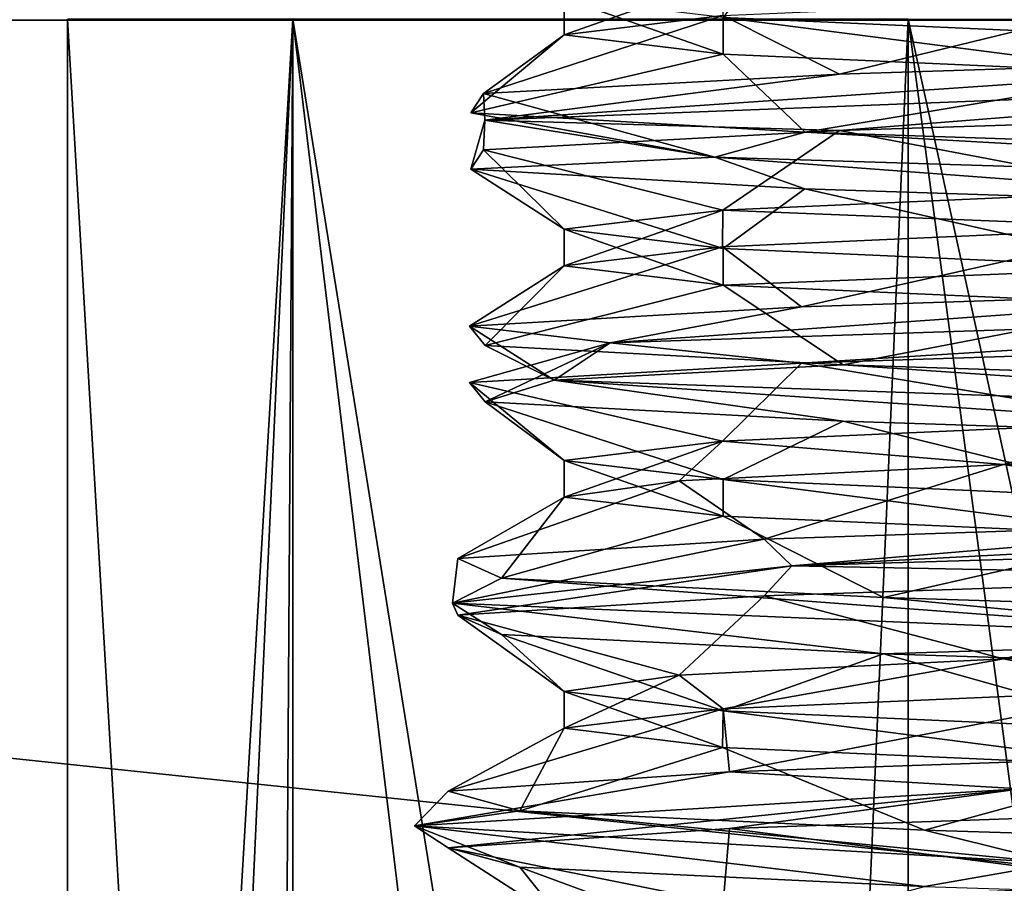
# Model space of a CAD drawing. Header units: metres. Extents: x -205 to 205, y -82 to 82.
# Tile 134 of 256: x -144.56 to -136.83, y 68.22 to 75. Entities that reach past the tile are written whole.
import ezdxf

# ---------------------------------------------------------------- set-up
doc = ezdxf.new("R2010")
doc.units = ezdxf.units.M
doc.layers.add('solid_PRT0003', color=7, linetype='CONTINUOUS')

msp = doc.modelspace()

# ---------------------------------------------------------------- linework, layer by layer
at = {"layer": 'solid_PRT0003'}
for points in [[(-138.682358, 75.502075, 17.59499), (-139.037094, 75.020302, 19.84573), (-135.62619, 74.868324, 16.440571)], [(-134.161957, 75.34919, 14.65977), (-138.682358, 75.502075, 17.59499), (-135.62619, 74.868324, 16.440571)], [(-140.285538, 74.884117, 24.5), (-140.285507, 75.171661, 24.5), (-139.04538, 75.322365, 29.139818)], [(-139.038879, 75.035156, 29.151175), (-140.285538, 74.884117, 24.5), (-139.04538, 75.322365, 29.139818)], [(-139.036865, 74.732376, 19.84527), (-140.285507, 75.171661, 24.5), (-140.285538, 74.884117, 24.5)], [(-139.036865, 74.732376, 19.84527), (-139.037094, 75.020302, 19.84573), (-140.285507, 75.171661, 24.5)], [(-138.122696, 74.575607, 31.982134), (-139.038879, 75.035156, 29.151175), (-135.632156, 75.18576, 32.555965)], [(-133.393311, 74.727158, 34.556362), (-138.122696, 74.575607, 31.982134), (-135.632156, 75.18576, 32.555965)], [(-200, -75), (-200, 75), (0, 75)], [(0, 75, 1.5), (0, 75), (-200, 75)], [(0, -75), (-200, -75), (0, 75)], [(0, 75, 1.5), (-200, 75), (-200, 75, 1.5)], [(-48.536644, 59.144901, 1.5), (0, 75, 1.5), (-200, 75, 1.5)], [(-97.162331, 56.110996, 1.5), (-82.463348, 59.144897, 1.5), (-200, 75, 1.5)], [(-48.536644, 59.144901, 1.5), (-200, 75, 1.5), (-82.463348, 59.144897, 1.5)], [(-106.87645, 47.959885, 1.5), (-97.162331, 56.110996, 1.5), (-200, 75, 1.5)], [(-109.640572, 46.364033, 1.5), (-106.87645, 47.959885, 1.5), (-200, 75, 1.5)], [(-112.783806, 45.809784, 1.5), (-109.640572, 46.364033, 1.5), (-200, 75, 1.5)], [(-164.837662, 56.110996, 1.5), (-112.783806, 45.809784, 1.5), (-200, 75, 1.5)], [(-144.185532, 75.007019, 24.5), (-144.189804, 45.007019, 24.5), (-142.421326, 45.006767, 31.100037)], [(-142.417099, 75.006767, 17.900076), (-144.189804, 45.007019, 24.5), (-144.185532, 75.007019, 24.5)], [(-142.417099, 75.006767, 17.900076), (-143.787979, 45.006962, 21.267874), (-144.189804, 45.007019, 24.5)], [(-144.185532, 75.007019, 24.5), (-142.421326, 45.006767, 31.100037), (-142.417099, 75.006767, 31.099945)], [(-142.606918, 45.762356, 18.232615), (-143.787979, 45.006962, 21.267874), (-142.417099, 75.006767, 17.900076)], [(-138.871582, 45.636112, 13.911506), (-142.606918, 45.762356, 18.232615), (-142.417099, 75.006767, 17.900076)], [(-142.417099, 75.006767, 31.099945), (-142.421326, 45.006767, 31.100037), (-137.589767, 45.006077, 35.931549)], [(-142.417099, 75.006767, 31.099945), (-137.589767, 45.006077, 35.931549), (-137.585388, 75.006081, 35.931606)], [(-138.871582, 45.636112, 13.911506), (-142.417099, 75.006767, 17.900076), (-137.585327, 75.006081, 13.06836)], [(-140.918427, 74.423744, 27.374063), (-140.285538, 74.884117, 24.5), (-139.038879, 75.035156, 29.151175)], [(-138.122696, 74.575607, 31.982134), (-140.918427, 74.423744, 27.374063), (-139.038879, 75.035156, 29.151175)], [(-135.633102, 74.580971, 16.444534), (-135.62619, 74.868324, 16.440571), (-139.037094, 75.020302, 19.84573)], [(-139.036865, 74.732376, 19.84527), (-135.633102, 74.580971, 16.444534), (-139.037094, 75.020302, 19.84573)], [(-133.661896, 45.509312, 11.5733), (-138.871582, 45.636112, 13.911506), (-137.585327, 75.006081, 13.06836)], [(-137.585388, 75.006081, 35.931606), (-137.589767, 45.006077, 35.931549), (-130.989807, 45.005135, 37.699997)], [(-137.585388, 75.006081, 35.931606), (-130.989807, 45.005135, 37.699997), (-130.985596, 75.005135, 37.700005)], [(-133.661896, 45.509312, 11.5733), (-137.585327, 75.006081, 13.06836), (-130.985458, 75.005135, 11.299996)], [(-141.01709, 74.271744, 21.990515), (-139.036865, 74.732376, 19.84527), (-140.285538, 74.884117, 24.5)], [(-140.918427, 74.423744, 27.374063), (-141.01709, 74.271744, 21.990515), (-140.285538, 74.884117, 24.5)], [(-141.01709, 74.271744, 21.990515), (-138.394562, 74.119125, 17.286917), (-139.036865, 74.732376, 19.84527)], [(-140.909302, 74.214897, 27.851507), (-138.122696, 74.575607, 31.982134), (-133.393311, 74.727158, 34.556362)], [(-133.424637, 74.505493, 34.687084), (-140.909302, 74.214897, 27.851507), (-133.393311, 74.727158, 34.556362)], [(-138.394562, 74.119125, 17.286917), (-135.633102, 74.580971, 16.444534), (-139.036865, 74.732376, 19.84527)], [(-140.909302, 74.214897, 27.851507), (-140.918427, 74.423744, 27.374063), (-138.122696, 74.575607, 31.982134)], [(-138.394562, 74.119125, 17.286917), (-133.758209, 73.966209, 14.538359), (-135.633102, 74.580971, 16.444534)], [(-133.424637, 74.505493, 34.687084), (-138.122742, 74.132469, 31.982147), (-140.909302, 74.214897, 27.851507)], [(-133.424637, 74.505493, 34.687084), (-133.393372, 74.283798, 34.556362), (-138.122742, 74.132469, 31.982147)], [(-139.101715, 73.922966, 17.877855), (-141.01709, 74.271744, 21.990515), (-140.918427, 74.423744, 27.374063)], [(-140.909302, 74.214897, 27.851507), (-139.101715, 73.922966, 17.877855), (-140.918427, 74.423744, 27.374063)], [(-139.101715, 73.922966, 17.877855), (-138.394562, 74.119125, 17.286917), (-141.01709, 74.271744, 21.990515)], [(-138.122742, 74.132469, 31.982147), (-133.393372, 74.283798, 34.556362), (-135.632217, 73.659416, 32.556053)], [(-140.909302, 74.214897, 27.851507), (-140.918488, 73.980591, 27.374067), (-141.017136, 73.828392, 21.990482)], [(-140.909302, 74.214897, 27.851507), (-141.017136, 73.828392, 21.990482), (-139.101715, 73.922966, 17.877855)], [(-140.909302, 74.214897, 27.851507), (-138.122742, 74.132469, 31.982147), (-140.918488, 73.980591, 27.374067)], [(-140.918488, 73.980591, 27.374067), (-138.122742, 74.132469, 31.982147), (-139.039017, 73.508453, 29.15131)], [(-139.101715, 73.922966, 17.877855), (-129.693436, 73.629959, 14.105518), (-138.394562, 74.119125, 17.286917)], [(-138.122742, 74.132469, 31.982147), (-135.632217, 73.659416, 32.556053), (-139.039017, 73.508453, 29.15131)], [(-129.693436, 73.629959, 14.105518), (-133.758209, 73.966209, 14.538359), (-138.394562, 74.119125, 17.286917)], [(-141.017136, 73.828392, 21.990482), (-140.918488, 73.980591, 27.374067), (-140.285767, 73.357376, 24.5)], [(-139.101715, 73.922966, 17.877855), (-141.017136, 73.828392, 21.990482), (-138.394638, 73.675987, 17.286938)], [(-140.918488, 73.980591, 27.374067), (-139.039017, 73.508453, 29.15131), (-140.285767, 73.357376, 24.5)], [(-139.101715, 73.922966, 17.877855), (-138.394638, 73.675987, 17.286938), (-133.75827, 73.523048, 14.538361)], [(-139.101715, 73.922966, 17.877855), (-133.75827, 73.523048, 14.538361), (-129.693436, 73.629959, 14.105518)], [(-141.017136, 73.828392, 21.990482), (-140.285767, 73.357376, 24.5), (-139.037048, 73.206039, 19.845205)], [(-138.394638, 73.675987, 17.286938), (-141.017136, 73.828392, 21.990482), (-139.037048, 73.206039, 19.845205)], [(-138.394638, 73.675987, 17.286938), (-139.037048, 73.206039, 19.845205), (-135.633148, 73.054245, 16.444431)], [(-133.75827, 73.523048, 14.538361), (-138.394638, 73.675987, 17.286938), (-135.633148, 73.054245, 16.444431)], [(-135.641296, 73.371117, 32.550838), (-139.039017, 73.508453, 29.15131), (-135.632217, 73.659416, 32.556053)], [(-140.285797, 73.069832, 24.5), (-140.285767, 73.357376, 24.5), (-139.039017, 73.508453, 29.15131)], [(-139.041473, 73.220741, 29.14712), (-140.285797, 73.069832, 24.5), (-139.039017, 73.508453, 29.15131)], [(-135.641296, 73.371117, 32.550838), (-139.041473, 73.220741, 29.14712), (-139.039017, 73.508453, 29.15131)], [(-138.423141, 72.749535, 31.683756), (-139.041473, 73.220741, 29.14712), (-135.641296, 73.371117, 32.550838)], [(-133.800949, 72.901169, 34.449989), (-138.423141, 72.749535, 31.683756), (-135.641296, 73.371117, 32.550838)], [(-139.036285, 72.917999, 19.843813), (-140.285767, 73.357376, 24.5), (-140.285797, 73.069832, 24.5)], [(-139.036285, 72.917999, 19.843813), (-139.037048, 73.206039, 19.845205), (-140.285767, 73.357376, 24.5)], [(-141.027786, 72.597702, 26.966181), (-140.285797, 73.069832, 24.5), (-139.041473, 73.220741, 29.14712)], [(-138.423141, 72.749535, 31.683756), (-141.027786, 72.597702, 26.966181), (-139.041473, 73.220741, 29.14712)], [(-139.036285, 72.917999, 19.843813), (-135.633148, 73.054245, 16.444431), (-139.037048, 73.206039, 19.845205)], [(-141.027786, 72.597702, 26.966181), (-140.90683, 72.445679, 21.584169), (-140.285797, 73.069832, 24.5)], [(-140.90683, 72.445679, 21.584169), (-139.036285, 72.917999, 19.843813), (-140.285797, 73.069832, 24.5)], [(-139.036285, 72.917999, 19.843813), (-135.632965, 72.766685, 16.444305), (-135.633148, 73.054245, 16.444431)], [(-140.90683, 72.445679, 21.584169), (-138.093674, 72.292976, 16.990046), (-139.036285, 72.917999, 19.843813)], [(-139.92514, 72.464745, 29.960293), (-138.423141, 72.749535, 31.683756), (-133.800949, 72.901169, 34.449989)], [(-131.115295, 72.755157, 34.973587), (-139.92514, 72.464745, 29.960293), (-133.800949, 72.901169, 34.449989)], [(-138.093674, 72.292976, 16.990046), (-135.632965, 72.766685, 16.444305), (-139.036285, 72.917999, 19.843813)], [(-139.92514, 72.464745, 29.960293), (-141.027786, 72.597702, 26.966181), (-138.423141, 72.749535, 31.683756)], [(-131.115295, 72.755157, 34.973587), (-138.423187, 72.306419, 31.683779), (-139.92514, 72.464745, 29.960293)], [(-131.115295, 72.755157, 34.973587), (-133.80101, 72.457817, 34.449989), (-138.423187, 72.306419, 31.683779)], [(-138.093674, 72.292976, 16.990046), (-133.350403, 72.140121, 14.433629), (-135.632965, 72.766685, 16.444305)], [(-140.363312, 72.173141, 19.833525), (-140.90683, 72.445679, 21.584169), (-141.027786, 72.597702, 26.966181)], [(-139.92514, 72.464745, 29.960293), (-140.363312, 72.173141, 19.833525), (-141.027786, 72.597702, 26.966181)], [(-139.92514, 72.464745, 29.960293), (-138.423187, 72.306419, 31.683779), (-141.027847, 72.15451, 26.966185)], [(-139.92514, 72.464745, 29.960293), (-141.027847, 72.15451, 26.966185), (-140.906891, 72.002335, 21.584152)], [(-139.92514, 72.464745, 29.960293), (-140.906891, 72.002335, 21.584152), (-140.363312, 72.173141, 19.833525)], [(-140.363312, 72.173141, 19.833525), (-138.093674, 72.292976, 16.990046), (-140.90683, 72.445679, 21.584169)], [(-138.423187, 72.306419, 31.683779), (-133.80101, 72.457817, 34.449989), (-135.641708, 71.844841, 32.550724)], [(-141.027847, 72.15451, 26.966185), (-138.423187, 72.306419, 31.683779), (-139.041702, 71.694, 29.147099)], [(-140.363312, 72.173141, 19.833525), (-132.020874, 71.88028, 14.076303), (-138.093674, 72.292976, 16.990046)], [(-138.423187, 72.306419, 31.683779), (-135.641708, 71.844841, 32.550724), (-139.041702, 71.694, 29.147099)], [(-132.020874, 71.88028, 14.076303), (-133.350403, 72.140121, 14.433629), (-138.093674, 72.292976, 16.990046)], [(-141.027847, 72.15451, 26.966185), (-139.041702, 71.694, 29.147099), (-140.286026, 71.543091, 24.5)], [(-140.906891, 72.002335, 21.584152), (-141.027847, 72.15451, 26.966185), (-140.286026, 71.543091, 24.5)], [(-140.363312, 72.173141, 19.833525), (-140.906891, 72.002335, 21.584152), (-138.093735, 71.849869, 16.990044)], [(-140.363312, 72.173141, 19.833525), (-138.093735, 71.849869, 16.990044), (-133.350433, 71.696922, 14.43362)], [(-140.363312, 72.173141, 19.833525), (-133.350433, 71.696922, 14.43362), (-132.020874, 71.88028, 14.076303)], [(-140.906891, 72.002335, 21.584152), (-140.286026, 71.543091, 24.5), (-139.03653, 71.391747, 19.843851)], [(-138.093735, 71.849869, 16.990044), (-140.906891, 72.002335, 21.584152), (-139.03653, 71.391747, 19.843851)], [(-136.835266, 71.511902, 31.730242), (-139.041702, 71.694, 29.147099), (-135.641708, 71.844841, 32.550724)], [(-138.093735, 71.849869, 16.990044), (-139.03653, 71.391747, 19.843851), (-135.633316, 71.239952, 16.444382)], [(-133.350433, 71.696922, 14.43362), (-138.093735, 71.849869, 16.990044), (-135.633316, 71.239952, 16.444382)], [(-133.145828, 71.640152, 33.545723), (-136.835266, 71.511902, 31.730242), (-135.641708, 71.844841, 32.550724)], [(-140.286057, 71.255547, 24.5), (-140.286026, 71.543091, 24.5), (-139.041702, 71.694, 29.147099)], [(-139.381332, 71.38356, 28.501127), (-140.286057, 71.255547, 24.5), (-139.041702, 71.694, 29.147099)], [(-136.835266, 71.511902, 31.730242), (-139.381332, 71.38356, 28.501127), (-139.041702, 71.694, 29.147099)], [(-134.209625, 71.07489, 34.324875), (-136.835266, 71.511902, 31.730242), (-133.145828, 71.640152, 33.545723)], [(-139.036697, 71.103935, 19.844078), (-140.286026, 71.543091, 24.5), (-140.286057, 71.255547, 24.5)], [(-139.036697, 71.103935, 19.844078), (-139.03653, 71.391747, 19.843851), (-140.286026, 71.543091, 24.5)], [(-138.714294, 70.923454, 31.370354), (-139.381332, 71.38356, 28.501127), (-136.835266, 71.511902, 31.730242)], [(-134.209625, 71.07489, 34.324875), (-138.714294, 70.923454, 31.370354), (-136.835266, 71.511902, 31.730242)], [(-141.120331, 70.771652, 26.554464), (-140.286057, 71.255547, 24.5), (-139.381332, 71.38356, 28.501127)], [(-138.714294, 70.923454, 31.370354), (-141.120331, 70.771652, 26.554464), (-139.381332, 71.38356, 28.501127)], [(-139.036697, 71.103935, 19.844078), (-135.63768, 70.952263, 16.446878), (-139.03653, 71.391747, 19.843851)], [(-135.63768, 70.952263, 16.446878), (-135.633316, 71.239952, 16.444382), (-139.03653, 71.391747, 19.843851)], [(-141.120331, 70.771652, 26.554464), (-140.777649, 70.619308, 21.176449), (-140.286057, 71.255547, 24.5)], [(-140.777649, 70.619308, 21.176449), (-139.036697, 71.103935, 19.844078), (-140.286057, 71.255547, 24.5)], [(-138.4991, 70.714539, 31.798967), (-134.209625, 71.07489, 34.324875), (-128.827835, 71.22644, 34.612625)], [(-138.4991, 70.714539, 31.798967), (-128.827835, 71.22644, 34.612625), (-128.79985, 71.004822, 34.74395)], [(-140.777649, 70.619308, 21.176449), (-137.77742, 70.466812, 16.702198), (-139.036697, 71.103935, 19.844078)], [(-137.77742, 70.466812, 16.702198), (-135.63768, 70.952263, 16.446878), (-139.036697, 71.103935, 19.844078)], [(-138.4991, 70.714539, 31.798967), (-138.714294, 70.923454, 31.370354), (-134.209625, 71.07489, 34.324875)], [(-138.4991, 70.714539, 31.798967), (-128.79985, 71.004822, 34.74395), (-134.209686, 70.63179, 34.324875)], [(-141.162552, 70.423248, 22.019094), (-141.120331, 70.771652, 26.554464), (-138.714294, 70.923454, 31.370354)], [(-138.4991, 70.714539, 31.798967), (-141.162552, 70.423248, 22.019094), (-138.714294, 70.923454, 31.370354)], [(-137.77742, 70.466812, 16.702198), (-132.937286, 70.313965, 14.345406), (-135.63768, 70.952263, 16.446878)], [(-141.162552, 70.423248, 22.019094), (-140.777649, 70.619308, 21.176449), (-141.120331, 70.771652, 26.554464)], [(-138.4991, 70.714539, 31.798967), (-141.120407, 70.328445, 26.554445), (-141.162552, 70.423248, 22.019094)], [(-138.4991, 70.714539, 31.798967), (-138.714371, 70.480125, 31.370331), (-141.120407, 70.328445, 26.554445)], [(-138.4991, 70.714539, 31.798967), (-134.209686, 70.63179, 34.324875), (-138.714371, 70.480125, 31.370331)], [(-141.162552, 70.423248, 22.019094), (-134.29689, 70.130608, 14.561994), (-140.777649, 70.619308, 21.176449)], [(-134.29689, 70.130608, 14.561994), (-137.77742, 70.466812, 16.702198), (-140.777649, 70.619308, 21.176449)], [(-138.714371, 70.480125, 31.370331), (-134.209686, 70.63179, 34.324875), (-136.835495, 69.985794, 31.730225)], [(-134.209686, 70.63179, 34.324875), (-133.146027, 70.113945, 33.545731), (-136.835495, 69.985794, 31.730225)], [(-141.120407, 70.328445, 26.554445), (-138.714371, 70.480125, 31.370331), (-139.381577, 69.857376, 28.501083)], [(-138.714371, 70.480125, 31.370331), (-136.835495, 69.985794, 31.730225), (-139.381577, 69.857376, 28.501083)], [(-134.29689, 70.130608, 14.561994), (-132.937286, 70.313965, 14.345406), (-137.77742, 70.466812, 16.702198)], [(-141.162552, 70.423248, 22.019094), (-141.120407, 70.328445, 26.554445), (-140.77771, 70.176208, 21.176447)], [(-141.162552, 70.423248, 22.019094), (-140.77771, 70.176208, 21.176447), (-137.777466, 70.023476, 16.702177)], [(-141.162552, 70.423248, 22.019094), (-137.777466, 70.023476, 16.702177), (-134.29689, 70.130608, 14.561994)], [(-141.120407, 70.328445, 26.554445), (-139.381577, 69.857376, 28.501083), (-140.286285, 69.728806, 24.5)], [(-140.77771, 70.176208, 21.176447), (-141.120407, 70.328445, 26.554445), (-140.286285, 69.728806, 24.5)], [(-140.77771, 70.176208, 21.176447), (-140.286285, 69.728806, 24.5), (-139.037994, 69.577316, 19.845951)], [(-137.777466, 70.023476, 16.702177), (-140.77771, 70.176208, 21.176447), (-139.037994, 69.577316, 19.845951)], [(-134.29689, 70.130608, 14.561994), (-137.777466, 70.023476, 16.702177), (-132.937317, 69.870766, 14.345399)], [(-135.631042, 69.743156, 32.557056), (-136.835495, 69.985794, 31.730225), (-133.146027, 70.113945, 33.545731)], [(-139.036484, 69.592232, 29.156652), (-139.381577, 69.857376, 28.501083), (-136.835495, 69.985794, 31.730225)], [(-137.777466, 70.023476, 16.702177), (-139.037994, 69.577316, 19.845951), (-135.641739, 69.426254, 16.449095)], [(-135.631042, 69.743156, 32.557056), (-139.036484, 69.592232, 29.156652), (-136.835495, 69.985794, 31.730225)], [(-132.937317, 69.870766, 14.345399), (-137.777466, 70.023476, 16.702177), (-135.641739, 69.426254, 16.449095)], [(-140.286316, 69.441261, 24.5), (-140.286285, 69.728806, 24.5), (-139.381577, 69.857376, 28.501083)], [(-139.036484, 69.592232, 29.156652), (-140.286316, 69.441261, 24.5), (-139.381577, 69.857376, 28.501083)], [(-138.987396, 69.097481, 31.050634), (-139.036484, 69.592232, 29.156652), (-135.631042, 69.743156, 32.557056)], [(-134.607407, 69.248901, 34.185448), (-138.987396, 69.097481, 31.050634), (-135.631042, 69.743156, 32.557056)], [(-139.041351, 69.289948, 19.851675), (-140.286285, 69.728806, 24.5), (-140.286316, 69.441261, 24.5)], [(-139.041351, 69.289948, 19.851675), (-139.037994, 69.577316, 19.845951), (-140.286285, 69.728806, 24.5)], [(-141.19574, 68.945602, 26.140329), (-140.286316, 69.441261, 24.5), (-139.036484, 69.592232, 29.156652)], [(-138.987396, 69.097481, 31.050634), (-141.19574, 68.945602, 26.140329), (-139.036484, 69.592232, 29.156652)], [(-139.041351, 69.289948, 19.851675), (-135.640549, 69.1381, 16.448381), (-139.037994, 69.577316, 19.845951)], [(-135.640549, 69.1381, 16.448381), (-135.641739, 69.426254, 16.449095), (-139.037994, 69.577316, 19.845951)], [(-141.19574, 68.945602, 26.140329), (-140.634247, 68.793236, 20.77986), (-140.286316, 69.441261, 24.5)], [(-140.634247, 68.793236, 20.77986), (-139.041351, 69.289948, 19.851675), (-140.286316, 69.441261, 24.5)], [(-140.634247, 68.793236, 20.77986), (-137.455124, 68.640747, 16.432566), (-139.041351, 69.289948, 19.851675)], [(-137.455124, 68.640747, 16.432566), (-135.640549, 69.1381, 16.448381), (-139.041351, 69.289948, 19.851675)], [(-136.702179, 68.964279, 33.277832), (-138.987396, 69.097481, 31.050634), (-134.607407, 69.248901, 34.185448)], [(-137.455124, 68.640747, 16.432566), (-132.522232, 68.487839, 14.274413), (-135.640549, 69.1381, 16.448381)], [(-141.45961, 68.673294, 24.327152), (-141.19574, 68.945602, 26.140329), (-138.987396, 69.097481, 31.050634)], [(-136.702179, 68.964279, 33.277832), (-141.45961, 68.673294, 24.327152), (-138.987396, 69.097481, 31.050634)], [(-136.702179, 68.964279, 33.277832), (-141.195801, 68.502434, 26.140366), (-141.45961, 68.673294, 24.327152)], [(-136.702179, 68.964279, 33.277832), (-138.987457, 68.654129, 31.050642), (-141.195801, 68.502434, 26.140366)], [(-136.702179, 68.964279, 33.277832), (-134.607437, 68.805786, 34.185459), (-138.987457, 68.654129, 31.050642)], [(-141.45961, 68.673294, 24.327152), (-140.634247, 68.793236, 20.77986), (-141.19574, 68.945602, 26.140329)], [(-138.987457, 68.654129, 31.050642), (-134.607437, 68.805786, 34.185459), (-135.631119, 68.216438, 32.55714)], [(-141.45961, 68.673294, 24.327152), (-136.409637, 68.380905, 15.538719), (-140.634247, 68.793236, 20.77986)], [(-136.409637, 68.380905, 15.538719), (-137.455124, 68.640747, 16.432566), (-140.634247, 68.793236, 20.77986)], [(-141.45961, 68.673294, 24.327152), (-141.195801, 68.502434, 26.140366), (-140.634323, 68.350113, 20.779913)], [(-141.45961, 68.673294, 24.327152), (-140.634323, 68.350113, 20.779913), (-137.4552, 68.197395, 16.432575)], [(-141.45961, 68.673294, 24.327152), (-137.4552, 68.197395, 16.432575), (-136.409637, 68.380905, 15.538719)], [(-141.195801, 68.502434, 26.140366), (-138.987457, 68.654129, 31.050642), (-139.036667, 68.066048, 29.156733)], [(-138.987457, 68.654129, 31.050642), (-135.631119, 68.216438, 32.55714), (-139.036667, 68.066048, 29.156733)], [(-136.409637, 68.380905, 15.538719), (-132.522232, 68.487839, 14.274413), (-137.455124, 68.640747, 16.432566)], [(-141.195801, 68.502434, 26.140366), (-139.036667, 68.066048, 29.156733), (-140.28653, 67.91452, 24.5)], [(-140.634323, 68.350113, 20.779913), (-141.195801, 68.502434, 26.140366), (-140.28653, 67.91452, 24.5)], [(-140.634323, 68.350113, 20.779913), (-140.28653, 67.91452, 24.5), (-139.041885, 67.763237, 19.85223)], [(-137.4552, 68.197395, 16.432575), (-140.634323, 68.350113, 20.779913), (-139.041885, 67.763237, 19.85223)], [(-136.409637, 68.380905, 15.538719), (-137.4552, 68.197395, 16.432575), (-132.522324, 68.044678, 14.274416)]]:
    msp.add_3dface(points, dxfattribs=at)

doc.saveas('drawing.dxf')
